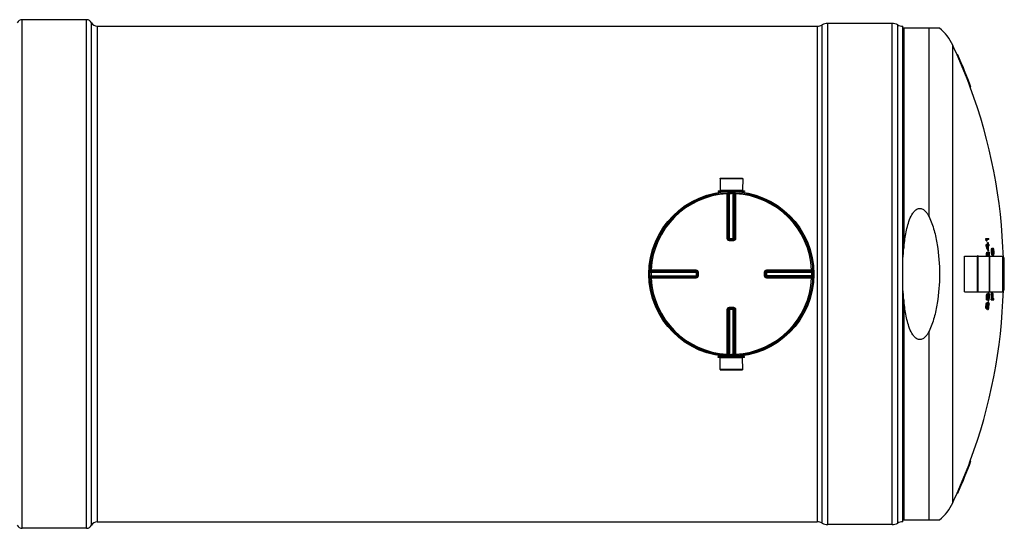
# Model space of a CAD drawing. Header units: millimetres. Extents: x 0 to 420, y 0 to 297.
# Tile 16 of 37: x 194 to 253, y 149 to 180. Entities that reach past the tile are written whole.
import ezdxf

# ---------------------------------------------------------------- set-up
doc = ezdxf.new("R2010")
doc.units = ezdxf.units.MM
doc.header["$LTSCALE"] = 23.1
doc.layers.get('0').update_dxf_attribs({"linetype": 'CONTINUOUS'})
for name, color, linetype in [('01_GLOBAL', 7, 'CONTINUOUS'), ('AXES_REF', 7, 'CONTINUOUS'), ('SURFACES', 7, 'CONTINUOUS')]:
    doc.layers.add(name, color=color, linetype=linetype)

msp = doc.modelspace()

# ---------------------------------------------------------------- linework, layer by layer
at = {"color": 7, "linetype": 'Continuous'}
for p, q in [((198.269, 179.328), (241.949, 179.328)), ((246.499, 179.491), (242.599, 179.491)), ((247.149, 149.246), (247.149, 179.328)), ((249.375, 179.205), (247.149, 179.205)), ((250.491, 177.58), (250.449, 177.58)), ((251.283, 175.63), (251.241, 175.63)), ((236.063, 170.092), (237.434, 170.092)), ((236.063, 170.092), (236.066, 169.377)), ((237.434, 170.092), (237.431, 169.377)), ((235.949, 169.344), (237.548, 169.344)), ((235.949, 169.344), (235.949, 169.292)), ((235.949, 169.292), (237.548, 169.292)), ((236.066, 169.377), (237.431, 169.377)), ((236.066, 169.377), (236.099, 169.344)), ((236.066, 169.286), (236.066, 169.246)), ((237.431, 169.377), (237.399, 169.344)), ((237.431, 169.286), (237.431, 169.246)), ((237.548, 169.344), (237.548, 169.292)), ((236.627, 166.37), (236.621, 166.37)), ((236.627, 166.37), (236.87, 166.37)), ((236.876, 166.37), (236.87, 166.37)), ((252.18, 166.445), (252.364, 166.445)), ((252.185, 166.372), (252.225, 166.372)), ((252.212, 166.298), (252.277, 166.298)), ((252.369, 166.372), (252.251, 166.372)), ((252.28, 166.201), (252.338, 166.201)), ((252.203, 166.079), (252.327, 166.079)), ((252.207, 166.006), (252.247, 166.006)), ((252.233, 165.506), (252.238, 165.555)), ((252.233, 165.506), (252.274, 165.506)), ((252.238, 165.555), (252.278, 165.555)), ((252.248, 165.604), (252.289, 165.604)), ((252.26, 165.616), (252.307, 165.616)), ((252.331, 166.006), (252.272, 166.006)), ((252.274, 165.506), (252.278, 165.555)), ((252.295, 165.518), (252.29, 165.482)), ((252.295, 165.518), (252.323, 165.518)), ((252.31, 165.543), (252.304, 165.543)), ((252.305, 165.713), (252.364, 165.713)), ((252.345, 166.079), (252.387, 166.079)), ((252.391, 166.006), (252.349, 166.006)), ((252.355, 165.616), (252.409, 165.616)), ((252.528, 165.707), (252.568, 165.707)), ((252.529, 165.634), (252.569, 165.634)), ((252.533, 165.768), (252.573, 165.768)), ((252.534, 165.561), (252.574, 165.561)), ((252.54, 165.805), (252.579, 165.805)), ((252.545, 165.5), (252.585, 165.5)), ((252.549, 165.829), (252.589, 165.829)), ((252.556, 165.841), (252.596, 165.841)), ((252.568, 165.854), (252.631, 165.854)), ((252.585, 165.732), (252.582, 165.695)), ((252.587, 165.573), (252.594, 165.537)), ((252.607, 165.78), (252.603, 165.784)), ((252.607, 165.78), (252.647, 165.78)), ((252.631, 165.793), (252.613, 165.793)), ((252.624, 165.732), (252.664, 165.732)), ((252.63, 165.695), (252.624, 165.732)), ((252.63, 165.695), (252.67, 165.695)), ((252.635, 165.634), (252.63, 165.695)), ((252.632, 165.537), (252.635, 165.573)), ((252.632, 165.537), (252.672, 165.537)), ((252.635, 165.634), (252.675, 165.634)), ((252.635, 165.573), (252.635, 165.634)), ((252.635, 165.573), (252.675, 165.573)), ((252.67, 165.695), (252.664, 165.732)), ((252.675, 165.634), (252.67, 165.695)), ((252.672, 165.537), (252.675, 165.573)), ((252.675, 165.573), (252.675, 165.634)), ((250.893, 163.208), (250.893, 165.366)), ((251.718, 165.399), (251.692, 165.399)), ((251.692, 163.176), (251.692, 165.399)), ((251.718, 163.176), (251.718, 165.399)), ((252.233, 165.433), (252.273, 165.433)), ((252.235, 165.384), (252.275, 165.384)), ((252.235, 165.373), (252.235, 165.384)), ((252.235, 165.373), (252.235, 165.384)), ((252.276, 165.373), (252.275, 165.384)), ((252.276, 165.373), (252.275, 165.384)), ((252.292, 165.482), (252.291, 165.488)), ((252.433, 165.399), (252.407, 165.399)), ((252.407, 163.176), (252.407, 165.399)), ((252.433, 163.176), (252.433, 165.399)), ((252.554, 165.464), (252.594, 165.464)), ((252.565, 165.439), (252.605, 165.439)), ((252.573, 165.427), (252.613, 165.427)), ((252.587, 165.415), (252.649, 165.415)), ((252.615, 165.485), (252.619, 165.488)), ((252.619, 165.488), (252.659, 165.488)), ((252.627, 165.476), (252.644, 165.476)), ((253.233, 163.208), (253.233, 165.366)), ((253.294, 165.262), (253.255, 165.262)), ((234.666, 164.415), (234.666, 164.415)), ((234.666, 164.415), (234.666, 164.409)), ((234.666, 164.409), (234.666, 164.166)), ((238.831, 164.409), (238.831, 164.415)), ((238.831, 164.166), (238.831, 164.409)), ((253.255, 164.352), (253.309, 164.352)), ((234.666, 164.166), (234.666, 164.16)), ((234.666, 164.16), (234.666, 164.16)), ((238.831, 164.16), (238.831, 164.166)), ((253.309, 164.222), (253.255, 164.222)), ((251.718, 163.176), (251.692, 163.176)), ((252.311, 163.089), (252.315, 163.105)), ((252.315, 163.105), (252.356, 163.105)), ((252.328, 163.13), (252.384, 163.13)), ((252.433, 163.176), (252.407, 163.176)), ((252.537, 163.16), (252.593, 163.16)), ((252.591, 163.111), (252.64, 163.111)), ((253.294, 163.312), (253.255, 163.312)), ((252.222, 162.874), (252.262, 162.874)), ((252.223, 162.825), (252.222, 162.874)), ((252.223, 162.825), (252.263, 162.825)), ((252.227, 162.776), (252.223, 162.825)), ((252.225, 162.935), (252.265, 162.935)), ((252.227, 162.776), (252.267, 162.776)), ((252.23, 162.996), (252.271, 162.996)), ((252.23, 162.532), (252.27, 162.532)), ((252.237, 162.727), (252.277, 162.727)), ((252.24, 162.545), (252.28, 162.545)), ((252.242, 163.044), (252.282, 163.044)), ((252.249, 162.715), (252.302, 162.715)), ((252.256, 163.081), (252.296, 163.081)), ((252.263, 162.825), (252.262, 162.874)), ((252.267, 162.776), (252.263, 162.825)), ((252.266, 163.093), (252.306, 163.093)), ((252.278, 162.508), (252.316, 162.508)), ((252.279, 162.521), (252.285, 162.541)), ((252.281, 162.874), (252.283, 162.837)), ((252.282, 162.854), (252.285, 162.874)), ((252.283, 162.837), (252.32, 162.837)), ((252.283, 162.837), (252.287, 162.801)), ((252.289, 162.983), (252.284, 162.947)), ((252.285, 162.874), (252.325, 162.874)), ((252.285, 162.541), (252.29, 162.557)), ((252.287, 162.801), (252.312, 162.801)), ((252.288, 162.947), (252.292, 162.993)), ((252.288, 162.947), (252.328, 162.947)), ((252.296, 163.008), (252.289, 162.983)), ((252.29, 162.557), (252.33, 162.557)), ((252.303, 163.02), (252.296, 163.008)), ((252.296, 163.008), (252.333, 163.008)), ((252.296, 162.788), (252.302, 162.788)), ((252.304, 163.057), (252.342, 163.057)), ((252.304, 162.581), (252.359, 162.581)), ((252.305, 163.069), (252.311, 163.089)), ((252.307, 162.459), (252.316, 162.508)), ((252.312, 162.801), (252.32, 162.837)), ((252.318, 162.679), (252.358, 162.679)), ((252.32, 162.837), (252.325, 162.874)), ((252.322, 162.752), (252.362, 162.752)), ((252.338, 162.825), (252.329, 162.776)), ((252.331, 162.764), (252.342, 162.801)), ((252.331, 162.764), (252.371, 162.764)), ((252.333, 163.008), (252.342, 163.057)), ((252.343, 162.874), (252.338, 162.825)), ((252.342, 162.801), (252.347, 162.849)), ((252.342, 162.801), (252.382, 162.801)), ((252.352, 162.508), (252.343, 162.508)), ((252.351, 162.996), (252.346, 162.947)), ((252.347, 162.849), (252.387, 162.849)), ((252.351, 162.947), (252.35, 162.987)), ((252.359, 163.032), (252.351, 162.996)), ((252.351, 162.996), (252.39, 162.996)), ((252.351, 162.947), (252.391, 162.947)), ((252.359, 163.032), (252.386, 163.032)), ((252.378, 163.057), (252.369, 163.057)), ((252.379, 162.508), (252.382, 162.459)), ((252.382, 162.801), (252.387, 162.849)), ((252.39, 162.996), (252.386, 163.032)), ((252.391, 162.947), (252.39, 162.996)), ((252.405, 163.057), (252.409, 163.008)), ((252.519, 162.721), (252.677, 162.721)), ((252.578, 162.795), (252.611, 162.795)), ((252.627, 162.795), (252.681, 162.795)), ((236.621, 162.205), (236.627, 162.205)), ((236.87, 162.205), (236.627, 162.205)), ((236.87, 162.205), (236.876, 162.205)), ((252.193, 162.325), (252.233, 162.325)), ((252.193, 162.277), (252.193, 162.325)), ((252.193, 162.277), (252.233, 162.277)), ((252.196, 162.228), (252.193, 162.277)), ((252.196, 162.386), (252.237, 162.386)), ((252.196, 162.228), (252.236, 162.228)), ((252.203, 162.447), (252.244, 162.447)), ((252.205, 162.179), (252.246, 162.179)), ((252.216, 162.496), (252.256, 162.496)), ((252.217, 162.167), (252.27, 162.167)), ((252.233, 162.277), (252.233, 162.325)), ((252.236, 162.228), (252.233, 162.277)), ((252.252, 162.306), (252.255, 162.325)), ((252.252, 162.325), (252.253, 162.289)), ((252.253, 162.289), (252.29, 162.289)), ((252.253, 162.289), (252.257, 162.252)), ((252.255, 162.325), (252.296, 162.325)), ((252.262, 162.435), (252.256, 162.398)), ((252.257, 162.252), (252.282, 162.252)), ((252.26, 162.398), (252.265, 162.445)), ((252.26, 162.398), (252.3, 162.398)), ((252.269, 162.459), (252.262, 162.435)), ((252.265, 162.24), (252.272, 162.24)), ((252.276, 162.472), (252.269, 162.459)), ((252.269, 162.459), (252.307, 162.459)), ((252.282, 162.252), (252.29, 162.289)), ((252.285, 162.13), (252.325, 162.13)), ((252.29, 162.289), (252.296, 162.325)), ((252.291, 162.203), (252.33, 162.203)), ((252.308, 162.277), (252.299, 162.228)), ((252.3, 162.216), (252.311, 162.252)), ((252.3, 162.216), (252.34, 162.216)), ((252.314, 162.325), (252.308, 162.277)), ((252.311, 162.252), (252.317, 162.301)), ((252.311, 162.252), (252.351, 162.252)), ((252.317, 162.301), (252.357, 162.301)), ((252.324, 162.447), (252.318, 162.398)), ((252.323, 162.398), (252.323, 162.438)), ((252.323, 162.398), (252.363, 162.398)), ((252.332, 162.484), (252.324, 162.447)), ((252.324, 162.447), (252.363, 162.447)), ((252.332, 162.484), (252.359, 162.484)), ((252.351, 162.252), (252.357, 162.301)), ((252.363, 162.447), (252.359, 162.484)), ((252.363, 162.398), (252.363, 162.447)), ((237.548, 159.282), (235.949, 159.282)), ((235.949, 159.23), (235.949, 159.282)), ((237.548, 159.23), (235.949, 159.23)), ((236.063, 158.483), (236.066, 159.198)), ((236.066, 159.289), (236.066, 159.329)), ((236.066, 159.198), (236.099, 159.23)), ((237.431, 159.198), (236.066, 159.198)), ((237.431, 159.198), (237.399, 159.23)), ((237.431, 159.289), (237.431, 159.329)), ((237.434, 158.483), (237.431, 159.198)), ((237.548, 159.23), (237.548, 159.282)), ((237.434, 158.483), (236.063, 158.483)), ((251.283, 152.945), (251.241, 152.945)), ((250.491, 150.995), (250.449, 150.995)), ((247.149, 149.37), (249.375, 149.37)), ((198.269, 149.246), (241.949, 149.246)), ((246.499, 149.084), (242.599, 149.084))]:
    msp.add_line(p, q, dxfattribs=at)
at = {"color": 9, "linetype": 'Continuous'}
for p, q in [((241.949, 179.328), (241.949, 149.246)), ((242.255, 149.17), (242.255, 179.405)), ((242.599, 149.084), (242.599, 179.491)), ((246.499, 149.084), (246.499, 179.491)), ((246.843, 149.17), (246.843, 179.405)), ((247.215, 179.205), (247.215, 165.854)), ((248.742, 167.765), (248.742, 179.205)), ((236.066, 169.286), (236.498, 169.286)), ((236.493, 169.221), (236.496, 169.158)), ((236.496, 166.435), (236.496, 169.158)), ((236.561, 166.435), (236.561, 169.156)), ((236.579, 169.157), (236.579, 166.433)), ((236.642, 169.226), (236.644, 169.163)), ((236.644, 166.37), (236.644, 169.163)), ((236.855, 169.226), (236.854, 169.163)), ((236.854, 166.37), (236.854, 169.163)), ((236.918, 166.433), (236.918, 169.157)), ((236.937, 169.156), (236.937, 166.435)), ((236.999, 169.286), (237.431, 169.286)), ((237.004, 169.221), (237.001, 169.158)), ((237.001, 169.158), (237.001, 166.435)), ((236.561, 166.435), (236.579, 166.433)), ((236.627, 166.305), (236.627, 166.37)), ((236.749, 166.305), (236.627, 166.305)), ((236.644, 166.432), (236.854, 166.432)), ((236.87, 166.305), (236.749, 166.305)), ((236.87, 166.305), (236.87, 166.37)), ((236.918, 166.433), (236.937, 166.435)), ((250.899, 163.202), (250.899, 165.373)), ((253.226, 163.202), (253.226, 165.373)), ((231.81, 164.394), (231.873, 164.393)), ((231.815, 164.543), (231.879, 164.54)), ((231.873, 164.393), (234.666, 164.393)), ((231.879, 164.54), (234.601, 164.54)), ((231.879, 164.457), (234.603, 164.457)), ((231.88, 164.475), (234.601, 164.475)), ((234.603, 164.457), (234.601, 164.475)), ((234.604, 164.393), (234.604, 164.407)), ((234.604, 164.393), (234.604, 164.182)), ((234.731, 164.409), (234.666, 164.409)), ((234.731, 164.409), (234.731, 164.166)), ((238.767, 164.409), (238.831, 164.409)), ((238.767, 164.166), (238.767, 164.409)), ((238.831, 164.393), (241.624, 164.393)), ((238.896, 164.475), (238.894, 164.457)), ((238.894, 164.457), (241.618, 164.457)), ((238.894, 164.393), (238.894, 164.407)), ((238.894, 164.182), (238.894, 164.393)), ((238.896, 164.475), (241.617, 164.475)), ((238.897, 164.54), (241.619, 164.54)), ((241.682, 164.543), (241.619, 164.54)), ((241.688, 164.394), (241.624, 164.393)), ((231.81, 164.181), (231.873, 164.182)), ((231.815, 164.032), (231.879, 164.035)), ((231.873, 164.182), (234.666, 164.182)), ((234.603, 164.118), (231.879, 164.118)), ((234.601, 164.035), (231.879, 164.035)), ((234.601, 164.1), (231.88, 164.1)), ((234.032, 164.035), (233.889, 164.035)), ((234.601, 164.1), (234.603, 164.118)), ((234.604, 164.182), (234.604, 164.168)), ((234.731, 164.166), (234.666, 164.166)), ((238.767, 164.166), (238.831, 164.166)), ((241.624, 164.182), (238.831, 164.182)), ((238.894, 164.182), (238.894, 164.168)), ((241.618, 164.118), (238.894, 164.118)), ((238.894, 164.118), (238.896, 164.1)), ((241.617, 164.1), (238.896, 164.1)), ((241.619, 164.035), (238.897, 164.035)), ((241.682, 164.032), (241.619, 164.035)), ((241.688, 164.181), (241.624, 164.182)), ((247.215, 162.721), (247.215, 149.37)), ((236.496, 159.417), (236.496, 162.14)), ((236.579, 162.142), (236.561, 162.14)), ((236.561, 159.419), (236.561, 162.14)), ((236.579, 162.142), (236.579, 159.418)), ((236.627, 162.27), (236.627, 162.205)), ((236.627, 162.27), (236.749, 162.27)), ((236.644, 162.205), (236.644, 159.412)), ((236.854, 162.143), (236.644, 162.143)), ((236.749, 162.27), (236.87, 162.27)), ((236.854, 159.412), (236.854, 162.205)), ((236.87, 162.27), (236.87, 162.205)), ((236.937, 162.14), (236.918, 162.142)), ((236.918, 159.418), (236.918, 162.142)), ((236.937, 162.14), (236.937, 159.419)), ((237.001, 162.14), (237.001, 159.417)), ((248.742, 149.37), (248.742, 160.81)), ((236.498, 159.289), (236.066, 159.289)), ((236.493, 159.354), (236.496, 159.417)), ((236.642, 159.349), (236.644, 159.412)), ((236.855, 159.349), (236.854, 159.412)), ((237.431, 159.289), (236.999, 159.289)), ((237.004, 159.354), (237.001, 159.417))]:
    msp.add_line(p, q, dxfattribs=at)
for points in [[(231.879, 164.54), (231.989, 164.54), (232.097, 164.54)], [(232.202, 164.54), (232.304, 164.54), (232.403, 164.54), (232.499, 164.54), (232.593, 164.54), (232.683, 164.54), (232.771, 164.54), (232.857, 164.54), (232.939, 164.54), (233.02, 164.54), (233.099, 164.54), (233.175, 164.54), (233.251, 164.54), (233.325, 164.54), (233.397, 164.54), (233.469, 164.54), (233.539, 164.54)], [(234.183, 164.54), (234.261, 164.54), (234.341, 164.54), (234.425, 164.54), (234.511, 164.54), (234.601, 164.54)], [(233.25, 164.035), (233.175, 164.035), (233.098, 164.035), (233.02, 164.035), (232.939, 164.035), (232.856, 164.035), (232.771, 164.035), (232.683, 164.035), (232.592, 164.035), (232.499, 164.035), (232.403, 164.035), (232.304, 164.035), (232.202, 164.035), (232.097, 164.035)], [(234.601, 164.035), (234.511, 164.035), (234.425, 164.035), (234.341, 164.035), (234.26, 164.035), (234.182, 164.035), (234.107, 164.035)]]:
    msp.add_lwpolyline(points, dxfattribs=at)
at = {"color": 7, "linetype": 'Continuous'}
msp.add_circle((236.749, 164.287), 4.94, dxfattribs=at)
for centre, radius, start, end in [((241.949, 179.978), 0.65, 270, 298.07249), ((242.599, 178.76), 0.731, 90, 118.07249), ((246.499, 178.76), 0.731, 61.92751, 90), ((247.149, 179.978), 0.65, 241.92751, 270), ((220.544, 164.287), 32.726, 20.27919, 23.96519), ((220.544, 164.287), 32.765, 20.254, 23.93488), ((236.06, 169.286), 0.0065, 0, 90), ((237.438, 169.286), 0.0065, 90, 180), ((220.544, 164.287), 31.709, 3.76843, 3.90086), ((238.134, 161.164), 14.985, 20.03715, 20.33504), ((220.544, 164.287), 31.749, 3.76365, 3.89591), ((238.158, 161.165), 15, 20.01371, 20.31127), ((238.193, 161.225), 14.97, 19.80982, 20.10758), ((220.544, 164.287), 31.793, 3.23037, 3.45038), ((220.544, 164.287), 31.833, 3.22629, 3.44602), ((220.544, 164.287), 31.851, 3.22445, 3.44406), ((220.544, 164.287), 31.893, 3.7467, 3.87837), ((220.544, 164.287), 31.709, 3.10659, 3.23892), ((237.747, 160.975), 15.31, 18.03008, 19.18509), ((221.436, 165.658), 30.797, 359.58085, 359.7169), ((236.359, 169.041), 16.256, 347.61588, 347.79173), ((220.544, 164.287), 31.749, 3.10265, 3.23481), ((237.771, 160.975), 15.326, 18.00877, 19.16247), ((248.902, 168.917), 4.709, 315.28837, 315.49666), ((237.685, 161.021), 15.416, 18.05441, 18.86623), ((221.438, 165.658), 30.836, 359.58138, 359.71726), ((236.38, 169.041), 16.275, 347.63111, 347.80675), ((248.941, 168.913), 4.707, 315.32472, 315.53297), ((220.544, 164.287), 31.793, 2.98204, 3.09838), ((242.044, 169.074), 10.85, 340.86979, 341.00597), ((248.733, 161.821), 5.213, 46.5224, 46.71742), ((244.77, 161.4), 8.603, 28.60229, 28.78735), ((241.713, 161.134), 11.51, 22.71746, 22.84907), ((234.464, 160.788), 18.475, 14.36915, 14.83524), ((234.26, 160.837), 18.682, 14.05062, 14.70402), ((220.544, 164.287), 31.833, 2.72108, 3.09447), ((220.544, 164.287), 31.851, 2.56591, 3.09271), ((220.544, 164.287), 31.838, 2.11108, 2.39135), ((220.544, 164.287), 31.893, 3.08868, 3.22025), ((220.544, 164.287), 31.878, 1.9512, 2.38834), ((220.544, 164.287), 31.893, 1.99723, 2.38724), ((229.231, 167.699), 23.382, 355.11293, 355.26278), ((221.445, 165.449), 31.085, 0.34134, 0.47613), ((221.44, 163.201), 31.184, 4.3397, 4.47445), ((236.655, 168.451), 16.103, 350.40899, 350.5409), ((229.102, 161.585), 23.767, 9.48142, 9.63039), ((245.661, 168.423), 7.36, 339.16097, 339.36386), ((236.392, 161.412), 16.662, 14.07284, 14.20249), ((248.542, 168.189), 4.65, 329.5031, 329.67723), ((250.277, 168.136), 3.234, 314.79433, 315.09996), ((229.242, 167.699), 23.411, 355.11899, 355.26865), ((221.446, 165.449), 31.123, 0.34091, 0.47553), ((221.441, 163.201), 31.223, 4.33431, 4.4689), ((236.676, 168.451), 16.122, 350.42072, 350.55247), ((229.113, 161.585), 23.796, 9.46983, 9.61862), ((245.694, 168.423), 7.366, 339.18469, 339.38738), ((221.827, 165.661), 30.755, 359.94998, 0.06351), ((221.819, 163.021), 30.874, 4.74181, 4.8553), ((242.529, 168.496), 10.429, 344.62785, 344.90542), ((236.412, 161.412), 16.681, 14.05602, 14.18552), ((248.579, 168.188), 4.652, 329.53429, 329.7083), ((242.202, 161.807), 11.04, 19.47406, 19.74263), ((250.317, 168.134), 3.232, 314.82999, 315.13559), ((250.63, 168.18), 3.104, 309.3725, 309.72584), ((242.244, 162.138), 10.985, 19.09627, 19.36557), ((242.578, 168.173), 10.394, 345.03096, 345.30896), ((250.2, 163.242), 3.567, 46.76657, 47.05311), ((250.546, 163.124), 3.386, 51.66577, 51.9995), ((248.405, 163.054), 5.073, 33.16162, 33.32619), ((242.272, 162.139), 10.995, 19.07432, 19.34335), ((245.474, 162.588), 7.876, 24.11082, 24.30525), ((242.607, 168.172), 10.404, 345.04867, 345.32636), ((236.471, 161.799), 16.68, 13.76628, 13.89563), ((229.147, 161.877), 23.844, 9.2453, 9.39369), ((236.742, 168.068), 16.147, 350.71644, 350.84788), ((221.444, 163.298), 31.33, 4.27602, 4.41014), ((229.277, 167.409), 23.483, 355.33661, 355.48577), ((221.449, 165.352), 31.239, 0.38302, 0.51714), ((250.899, 165.366), 0.0065, 90, 180), ((220.544, 164.287), 31.709, 1.98235, 2.07049), ((220.544, 164.287), 31.749, 1.97984, 2.06787), ((221.815, 165.907), 30.478, 359.08539, 359.19996), ((220.544, 164.287), 31.765, 1.95832, 2.04484), ((234.452, 160.789), 18.448, 14.38651, 14.73769), ((245.344, 162.114), 7.951, 24.72689, 24.92043), ((248.285, 162.559), 5.159, 33.76911, 33.93209), ((250.11, 162.741), 3.645, 47.20201, 47.48477), ((245.377, 162.115), 7.956, 24.69982, 24.89319), ((248.322, 162.561), 5.16, 33.73621, 33.89909), ((250.485, 162.72), 3.49, 52.15026, 52.47755), ((250.15, 162.744), 3.642, 47.16653, 47.44929), ((250.714, 167.783), 3.008, 309.91125, 310.2717), ((250.4, 167.641), 3.164, 315.29286, 315.60256), ((248.688, 167.705), 4.58, 330.17383, 330.34943), ((245.808, 167.961), 7.309, 339.819, 340.02245), ((253.226, 165.366), 0.0065, 0, 90), ((220.544, 164.287), 32.726, 0.1138, 1.70728), ((220.544, 164.287), 32.765, 0.11367, 1.70525), ((236.749, 164.287), 5.005, 178.74467, 181.25533), ((236.749, 164.287), 5.005, 358.74467, 1.25533), ((220.544, 164.287), 32.711, 359.88615, 0.11385), ((220.544, 164.287), 32.75, 359.88628, 0.11372), ((220.544, 164.287), 32.726, 358.29272, 359.8862), ((220.544, 164.287), 32.765, 358.29475, 359.88633), ((250.899, 163.208), 0.0065, 180, 270), ((244.839, 167.111), 8.482, 331.81454, 332.00119), ((236.148, 167.743), 16.858, 343.85765, 344.03007), ((244.873, 167.11), 8.486, 331.84467, 332.03116), ((245.256, 159.893), 7.828, 24.22419, 24.41997), ((236.48, 159.82), 16.25, 11.48687, 11.66233), ((220.544, 164.287), 32.013, 357.19593, 357.98189), ((220.544, 164.287), 32.053, 357.19942, 357.98441), ((220.544, 164.287), 32.068, 357.33159, 357.98539), ((220.544, 164.287), 32.102, 357.33438, 357.90043), ((220.544, 164.287), 32.117, 357.33564, 357.90142), ((253.226, 163.208), 0.0065, 270, 360), ((240.028, 167.4), 13.137, 338.08194, 338.25373), ((220.544, 164.287), 31.709, 357.44463, 357.55484), ((221.803, 165.821), 30.559, 354.58015, 354.69491), ((236.379, 159.417), 16.2, 11.79084, 11.96702), ((231.869, 167.803), 20.921, 346.71613, 346.85327), ((247.418, 166.518), 6.248, 320.36654, 320.51151), ((248.914, 159.462), 4.66, 44.28874, 44.49846), ((240.134, 167.703), 12.973, 338.95687, 339.12979), ((247.512, 166.925), 6.106, 320.98249, 321.12952), ((240.056, 167.399), 13.148, 338.10716, 338.27876), ((220.544, 164.287), 31.749, 357.44787, 357.55795), ((221.804, 165.821), 30.597, 354.58699, 354.7016), ((236.4, 159.417), 16.219, 11.77629, 11.95227), ((247.457, 166.514), 6.247, 320.40229, 320.5472), ((231.884, 167.803), 20.945, 346.7324, 346.86937), ((220.544, 164.287), 31.784, 356.7247, 356.85673), ((248.953, 159.465), 4.657, 44.2524, 44.46209), ((220.544, 164.287), 31.768, 357.44939, 357.5814), ((240.161, 167.702), 12.985, 338.98123, 339.15397), ((220.544, 164.287), 31.772, 357.44966, 357.58165), ((247.867, 159.603), 5.456, 35.72547, 35.88327), ((244.735, 166.739), 8.635, 331.03238, 331.21708), ((247.55, 166.922), 6.106, 321.01803, 321.165), ((247.548, 166.645), 6.122, 320.95416, 321.10088), ((248.714, 166.542), 5.246, 313.15781, 313.35206), ((220.544, 164.287), 31.784, 357.71452, 357.84644), ((236.083, 167.624), 16.954, 343.21473, 343.38673), ((236.06, 167.497), 17.004, 342.93695, 343.10871), ((220.544, 164.287), 31.814, 357.10149, 357.22816), ((247.657, 166.427), 5.938, 321.78821, 321.91952), ((220.544, 164.287), 31.812, 357.45288, 357.58471), ((221.807, 165.773), 30.651, 354.7103, 354.82468), ((244.769, 166.737), 8.64, 331.0631, 331.24764), ((241.681, 167.057), 11.592, 336.76434, 336.8954), ((220.544, 164.287), 31.83, 357.45435, 357.5861), ((220.544, 164.287), 31.835, 357.41083, 357.58647), ((242.222, 159.339), 10.614, 17.23332, 17.37114), ((220.544, 164.287), 31.854, 357.10514, 357.23683), ((248.861, 166.299), 5.034, 314.00447, 314.2038), ((241.787, 167.385), 11.433, 337.62099, 337.75303), ((245.306, 159.498), 7.698, 23.41495, 23.61281), ((247.693, 166.425), 5.94, 321.80518, 321.95461), ((236.519, 159.556), 16.133, 10.54497, 10.72113), ((236.146, 167.514), 16.906, 343.68181, 343.81089), ((243.015, 166.973), 10.289, 335.40775, 335.63147), ((242.172, 159.691), 10.747, 18.11578, 18.25257), ((220.544, 164.287), 31.875, 357.41409, 357.58951), ((229.009, 167.273), 23.816, 348.99789, 349.1472), ((221.809, 165.703), 30.728, 354.5574, 354.67153), ((220.544, 164.287), 31.893, 357.41552, 357.59085), ((221.82, 162.762), 30.589, 0.34671, 0.46085), ((220.544, 164.287), 32.171, 357.20974, 357.34012), ((220.544, 164.287), 31.709, 356.45223, 356.56255), ((221.797, 165.8), 30.59, 353.59316, 353.708), ((236.416, 159.153), 16.077, 10.84813, 11.02508), ((231.801, 167.622), 21.048, 345.7688, 345.90566), ((248.933, 159.017), 4.55, 43.80538, 44.01841), ((220.544, 164.287), 31.749, 356.45674, 356.56691), ((236.437, 159.153), 16.096, 10.83467, 11.0114), ((221.799, 165.8), 30.629, 353.60124, 353.71594), ((231.816, 167.621), 21.072, 345.78616, 345.92286), ((248.973, 159.021), 4.548, 43.76899, 43.98198), ((220.544, 164.287), 31.768, 356.45885, 356.59098), ((220.544, 164.287), 31.772, 356.45922, 356.59133), ((247.9, 159.172), 5.336, 35.09396, 35.25406), ((248.627, 166.119), 5.375, 312.67008, 312.8614), ((247.45, 166.238), 6.264, 320.33515, 320.47982), ((235.989, 167.38), 17.104, 342.29599, 342.46733), ((220.544, 164.287), 31.814, 356.11203, 356.23883), ((247.56, 166.015), 6.075, 321.15527, 321.28476), ((220.544, 164.287), 31.812, 356.4637, 356.59564), ((221.802, 165.751), 30.682, 353.72623, 353.8407), ((220.544, 164.287), 31.83, 356.46573, 356.5976), ((220.544, 164.287), 31.835, 356.42233, 356.59813), ((220.544, 164.287), 31.854, 356.11694, 356.24876), ((248.775, 165.871), 5.158, 313.50265, 313.69897), ((247.597, 166.013), 6.076, 321.17274, 321.3201), ((242.903, 166.628), 10.447, 334.57421, 334.79603), ((236.055, 167.269), 17.052, 342.76093, 342.88952), ((228.959, 167.136), 23.916, 348.03863, 348.18782), ((220.544, 164.287), 31.875, 356.42683, 356.60241), ((221.804, 165.682), 30.758, 353.57539, 353.68961), ((220.544, 164.287), 31.893, 356.42881, 356.6043), ((221.819, 162.74), 30.564, 359.36004, 359.47428), ((236.06, 159.289), 0.0065, 270, 360), ((237.438, 159.289), 0.0065, 180, 270), ((220.544, 164.287), 32.726, 336.03481, 339.72081), ((220.544, 164.287), 32.765, 336.06512, 339.746), ((241.949, 148.596), 0.65, 61.92751, 90), ((242.599, 149.815), 0.731, 241.92751, 270), ((246.499, 149.815), 0.731, 270, 298.07249), ((247.149, 148.596), 0.65, 90, 118.07249)]:
    msp.add_arc(centre, radius, start, end, dxfattribs=at)
at = {"color": 9, "linetype": 'Continuous'}
for centre, radius, start, end in [((236.749, 164.287), 4.877, 92.96745, 177.03255), ((236.813, 164.289), 4.874, 92.75322, 92.96811), ((236.749, 164.291), 4.873, 88.76403, 89.99998), ((236.684, 164.289), 4.874, 87.03189, 87.24678), ((236.749, 164.287), 4.877, 2.96745, 87.03255), ((236.626, 166.486), 0.116, 260.88237, 264.14531), ((236.627, 166.503), 0.133, 264.12966, 267.37591), ((236.62, 168.629), 2.197, 270.20147, 270.43504), ((236.877, 168.629), 2.197, 269.565, 269.79411), ((236.853, 166.435), 0.0668, 285.34076, 292.57898), ((236.853, 166.435), 0.0667, 292.5652, 299.81393), ((236.746, 164.287), 4.874, 178.76416, 181.23584), ((236.748, 164.223), 4.875, 177.03191, 177.24676), ((238.964, 164.409), 0.133, 174.12966, 177.37591), ((238.947, 164.411), 0.116, 170.88237, 174.14531), ((238.896, 164.392), 0.0668, 157.42102, 164.65924), ((238.896, 164.392), 0.0667, 150.18606, 157.4348), ((236.749, 164.223), 4.875, 2.75324, 2.96809), ((236.751, 164.287), 4.874, 358.76416, 1.23584), ((236.748, 164.352), 4.875, 182.75324, 182.96809), ((236.749, 164.287), 4.877, 182.96745, 267.03255), ((234.601, 164.183), 0.0667, 330.18606, 337.4348), ((234.601, 164.183), 0.0668, 337.42102, 344.65924), ((234.597, 164.167), 0.0692, 345.04344, 349.82869), ((234.599, 164.166), 0.0676, 349.8255, 354.46856), ((234.602, 164.183), 0.0655, 344.66589, 348.01548), ((236.749, 164.287), 4.877, 272.96745, 357.03255), ((236.749, 164.352), 4.875, 357.03191, 357.24676), ((236.644, 162.14), 0.0667, 112.5652, 119.81393), ((236.645, 162.14), 0.0668, 105.34076, 112.57898), ((236.62, 159.946), 2.197, 89.565, 89.79411), ((236.877, 159.946), 2.197, 90.20147, 90.43504), ((236.87, 162.072), 0.133, 84.12966, 87.37591), ((236.872, 162.089), 0.116, 80.88237, 84.14531), ((236.813, 164.286), 4.874, 267.03189, 267.24678), ((236.749, 164.284), 4.873, 268.76403, 269.99998), ((236.684, 164.286), 4.874, 272.75322, 272.96811)]:
    msp.add_arc(centre, radius, start, end, dxfattribs=at)
for points in [[(236.493, 169.221), (236.524, 169.222), (236.561, 169.187), (236.561, 169.156)], [(236.511, 169.222), (236.543, 169.223), (236.579, 169.188), (236.579, 169.157)], [(236.644, 169.163), (236.679, 169.164), (236.714, 169.165), (236.749, 169.164)], [(236.986, 169.222), (236.955, 169.223), (236.918, 169.188), (236.918, 169.157)], [(237.004, 169.221), (236.973, 169.222), (236.936, 169.187), (236.937, 169.156)], [(236.579, 166.433), (236.579, 166.406), (236.604, 166.375), (236.631, 166.37)], [(236.937, 166.435), (236.937, 166.405), (236.905, 166.373), (236.876, 166.37)], [(236.886, 166.377), (236.905, 166.388), (236.918, 166.412), (236.918, 166.433)], [(231.814, 164.525), (231.813, 164.494), (231.848, 164.457), (231.879, 164.457)], [(231.815, 164.543), (231.814, 164.512), (231.849, 164.475), (231.88, 164.475)], [(234.601, 164.475), (234.631, 164.475), (234.663, 164.444), (234.666, 164.415)], [(234.603, 164.457), (234.63, 164.457), (234.661, 164.432), (234.667, 164.406)], [(238.838, 164.425), (238.849, 164.444), (238.873, 164.457), (238.894, 164.457)], [(241.682, 164.543), (241.684, 164.512), (241.649, 164.475), (241.617, 164.475)], [(241.683, 164.525), (241.684, 164.494), (241.649, 164.457), (241.618, 164.457)], [(231.814, 164.05), (231.813, 164.081), (231.848, 164.118), (231.879, 164.118)], [(231.815, 164.032), (231.814, 164.063), (231.849, 164.099), (231.88, 164.1)], [(234.664, 164.149), (234.657, 164.123), (234.628, 164.1), (234.601, 164.1)], [(234.659, 164.15), (234.648, 164.131), (234.625, 164.118), (234.603, 164.118)], [(238.894, 164.118), (238.867, 164.118), (238.836, 164.143), (238.831, 164.169)], [(238.896, 164.1), (238.866, 164.1), (238.834, 164.131), (238.831, 164.16)], [(241.682, 164.032), (241.684, 164.063), (241.649, 164.1), (241.617, 164.1)], [(241.683, 164.05), (241.684, 164.081), (241.649, 164.118), (241.618, 164.118)], [(236.561, 162.14), (236.561, 162.17), (236.592, 162.202), (236.621, 162.205)], [(236.611, 162.198), (236.593, 162.187), (236.579, 162.163), (236.579, 162.142)], [(236.918, 162.142), (236.918, 162.169), (236.893, 162.2), (236.867, 162.205)], [(236.493, 159.354), (236.524, 159.352), (236.561, 159.388), (236.561, 159.419)], [(236.511, 159.353), (236.543, 159.352), (236.579, 159.387), (236.579, 159.418)], [(236.854, 159.412), (236.819, 159.411), (236.784, 159.41), (236.749, 159.411)], [(236.986, 159.353), (236.955, 159.352), (236.918, 159.387), (236.918, 159.418)], [(237.004, 159.354), (236.973, 159.352), (236.936, 159.388), (236.937, 159.419)]]:
    msp.add_open_spline(points, degree=3, dxfattribs=at)
for points, knots in [([(236.561, 169.156), (236.558, 169.157), (236.537, 169.157), (236.515, 169.158), (236.496, 169.158)], [0, 0, 0, 0, 0.109199, 1, 1, 1, 1]), ([(236.579, 169.157), (236.583, 169.158), (236.598, 169.161), (236.613, 169.161), (236.624, 169.161)], [0, 0, 0, 0, 0.258917, 1, 1, 1, 1]), ([(236.854, 169.163), (236.867, 169.162), (236.874, 169.162), (236.907, 169.159), (236.898, 169.159), (236.896, 169.159)], [0, 0, 0, 0, 0.700251, 0.885328, 1, 1, 1, 1]), ([(237.001, 169.158), (236.993, 169.158), (236.972, 169.157), (236.95, 169.159), (236.937, 169.156)], [0, 0, 0, 0, 0.353705, 1, 1, 1, 1]), ([(236.496, 166.435), (236.504, 166.435), (236.525, 166.435), (236.547, 166.436), (236.561, 166.435)], [0, 0, 0, 0, 0.353802, 1, 1, 1, 1]), ([(236.627, 166.305), (236.594, 166.305), (236.524, 166.333), (236.496, 166.402), (236.496, 166.435)], [0, 0, 0, 0, 0.501179, 1, 1, 1, 1]), ([(236.607, 166.371), (236.598, 166.373), (236.571, 166.378), (236.58, 166.405), (236.587, 166.413)], [0, 0, 0, 0, 0.491684, 1, 1, 1, 1]), ([(236.579, 166.433), (236.581, 166.433), (236.597, 166.433), (236.614, 166.432), (236.628, 166.433)], [0, 0, 0, 0, 0.107688, 1, 1, 1, 1]), ([(236.918, 166.433), (236.917, 166.433), (236.9, 166.433), (236.884, 166.432), (236.869, 166.433)], [0, 0, 0, 0, 0.107674, 1, 1, 1, 1]), ([(237.001, 166.435), (237.001, 166.402), (236.973, 166.333), (236.903, 166.305), (236.87, 166.305)], [0, 0, 0, 0, 0.499867, 1, 1, 1, 1]), ([(237.001, 166.435), (236.993, 166.435), (236.972, 166.435), (236.95, 166.436), (236.937, 166.435)], [0, 0, 0, 0, 0.353802, 1, 1, 1, 1]), ([(231.873, 164.393), (231.874, 164.405), (231.874, 164.413), (231.877, 164.446), (231.877, 164.437), (231.877, 164.435)], [0, 0, 0, 0, 0.700251, 0.885328, 1, 1, 1, 1]), ([(231.879, 164.54), (231.879, 164.532), (231.879, 164.511), (231.877, 164.489), (231.88, 164.475)], [0, 0, 0, 0, 0.353705, 1, 1, 1, 1]), ([(234.601, 164.54), (234.601, 164.532), (234.601, 164.511), (234.6, 164.489), (234.601, 164.475)], [0, 0, 0, 0, 0.353799, 1, 1, 1, 1]), ([(234.601, 164.54), (234.634, 164.54), (234.703, 164.512), (234.731, 164.442), (234.731, 164.409)], [0, 0, 0, 0, 0.499925, 1, 1, 1, 1]), ([(234.604, 164.407), (234.604, 164.415), (234.604, 164.422), (234.603, 164.439), (234.603, 164.431), (234.603, 164.428)], [0, 0, 0, 0, 0.693585, 0.792877, 1, 1, 1, 1]), ([(238.767, 164.409), (238.767, 164.442), (238.794, 164.512), (238.863, 164.54), (238.897, 164.54)], [0, 0, 0, 0, 0.501179, 1, 1, 1, 1]), ([(238.832, 164.429), (238.834, 164.439), (238.839, 164.465), (238.866, 164.456), (238.874, 164.449)], [0, 0, 0, 0, 0.491684, 1, 1, 1, 1]), ([(238.894, 164.407), (238.894, 164.415), (238.893, 164.422), (238.894, 164.439), (238.894, 164.431), (238.894, 164.428)], [0, 0, 0, 0, 0.693616, 0.794058, 1, 1, 1, 1]), ([(238.897, 164.54), (238.897, 164.532), (238.896, 164.511), (238.897, 164.489), (238.896, 164.475)], [0, 0, 0, 0, 0.353802, 1, 1, 1, 1]), ([(241.617, 164.475), (241.618, 164.478), (241.618, 164.499), (241.619, 164.521), (241.619, 164.54)], [0, 0, 0, 0, 0.109199, 1, 1, 1, 1]), ([(241.618, 164.457), (241.619, 164.453), (241.622, 164.438), (241.622, 164.423), (241.622, 164.412)], [0, 0, 0, 0, 0.258917, 1, 1, 1, 1]), ([(231.879, 164.118), (231.878, 164.122), (231.875, 164.137), (231.875, 164.152), (231.876, 164.163)], [0, 0, 0, 0, 0.258917, 1, 1, 1, 1]), ([(231.88, 164.1), (231.88, 164.097), (231.879, 164.076), (231.879, 164.054), (231.879, 164.035)], [0, 0, 0, 0, 0.109199, 1, 1, 1, 1]), ([(234.601, 164.035), (234.601, 164.043), (234.601, 164.064), (234.6, 164.086), (234.601, 164.1)], [0, 0, 0, 0, 0.353802, 1, 1, 1, 1]), ([(234.731, 164.166), (234.731, 164.133), (234.703, 164.063), (234.634, 164.035), (234.601, 164.035)], [0, 0, 0, 0, 0.500075, 1, 1, 1, 1]), ([(234.604, 164.168), (234.604, 164.16), (234.604, 164.153), (234.603, 164.136), (234.603, 164.144), (234.603, 164.147)], [0, 0, 0, 0, 0.693616, 0.794058, 1, 1, 1, 1]), ([(238.897, 164.035), (238.863, 164.035), (238.794, 164.063), (238.767, 164.133), (238.767, 164.166)], [0, 0, 0, 0, 0.499867, 1, 1, 1, 1]), ([(238.894, 164.168), (238.894, 164.16), (238.893, 164.153), (238.894, 164.136), (238.894, 164.144), (238.894, 164.147)], [0, 0, 0, 0, 0.693585, 0.792877, 1, 1, 1, 1]), ([(238.897, 164.035), (238.897, 164.043), (238.896, 164.064), (238.897, 164.086), (238.896, 164.1)], [0, 0, 0, 0, 0.353802, 1, 1, 1, 1]), ([(241.619, 164.035), (241.619, 164.043), (241.618, 164.064), (241.62, 164.086), (241.617, 164.1)], [0, 0, 0, 0, 0.353705, 1, 1, 1, 1]), ([(241.624, 164.182), (241.624, 164.17), (241.623, 164.162), (241.621, 164.129), (241.62, 164.138), (241.62, 164.14)], [0, 0, 0, 0, 0.700251, 0.885328, 1, 1, 1, 1]), ([(236.496, 162.14), (236.496, 162.173), (236.524, 162.242), (236.594, 162.27), (236.627, 162.27)], [0, 0, 0, 0, 0.499867, 1, 1, 1, 1]), ([(236.496, 162.14), (236.504, 162.14), (236.525, 162.14), (236.547, 162.139), (236.561, 162.14)], [0, 0, 0, 0, 0.353802, 1, 1, 1, 1]), ([(236.579, 162.142), (236.581, 162.142), (236.597, 162.142), (236.614, 162.143), (236.628, 162.142)], [0, 0, 0, 0, 0.107674, 1, 1, 1, 1]), ([(236.918, 162.142), (236.917, 162.142), (236.9, 162.142), (236.884, 162.143), (236.869, 162.142)], [0, 0, 0, 0, 0.107688, 1, 1, 1, 1]), ([(236.87, 162.27), (236.903, 162.27), (236.973, 162.242), (237.001, 162.173), (237.001, 162.14)], [0, 0, 0, 0, 0.501179, 1, 1, 1, 1]), ([(236.89, 162.204), (236.9, 162.202), (236.926, 162.197), (236.917, 162.17), (236.911, 162.162)], [0, 0, 0, 0, 0.491684, 1, 1, 1, 1]), ([(237.001, 162.14), (236.993, 162.14), (236.972, 162.14), (236.95, 162.139), (236.937, 162.14)], [0, 0, 0, 0, 0.353802, 1, 1, 1, 1]), ([(236.496, 159.417), (236.504, 159.417), (236.525, 159.418), (236.547, 159.416), (236.561, 159.419)], [0, 0, 0, 0, 0.353705, 1, 1, 1, 1]), ([(236.644, 159.412), (236.631, 159.412), (236.623, 159.413), (236.59, 159.416), (236.599, 159.416), (236.601, 159.416)], [0, 0, 0, 0, 0.700251, 0.885328, 1, 1, 1, 1]), ([(236.918, 159.418), (236.915, 159.417), (236.9, 159.414), (236.885, 159.414), (236.873, 159.414)], [0, 0, 0, 0, 0.258917, 1, 1, 1, 1]), ([(236.937, 159.419), (236.939, 159.418), (236.961, 159.418), (236.982, 159.417), (237.001, 159.417)], [0, 0, 0, 0, 0.109199, 1, 1, 1, 1])]:
    msp.add_open_spline(points, degree=3, knots=knots, dxfattribs=at)
at = {"color": 7, "linetype": 'Continuous'}
for points, knots in [([(247.215, 165.854), (247.242, 166.148), (247.297, 166.588), (247.421, 167.165), (247.551, 167.588), (247.71, 167.924), (247.896, 168.153), (248.055, 168.258), (248.203, 168.277), (248.349, 168.247), (248.503, 168.136), (248.639, 167.961), (248.71, 167.831), (248.742, 167.765)], [0, 0, 0, 0, 0.250391, 0.375603, 0.500775, 0.625756, 0.688244, 0.750356, 0.781544, 0.812739, 0.87492, 0.937423, 1, 1, 1, 1]), ([(248.742, 167.765), (248.872, 167.498), (249.071, 166.935), (249.314, 165.773), (249.375, 164.88), (249.375, 164.287)], [0, 0, 0, 0, 0.249926, 0.500034, 1, 1, 1, 1]), ([(249.375, 164.287), (249.375, 163.694), (249.314, 162.802), (249.071, 161.64), (248.872, 161.077), (248.742, 160.81)], [0, 0, 0, 0, 0.499966, 0.750074, 1, 1, 1, 1]), ([(248.742, 160.81), (248.71, 160.744), (248.639, 160.614), (248.503, 160.439), (248.349, 160.328), (248.203, 160.298), (248.055, 160.317), (247.896, 160.421), (247.71, 160.651), (247.551, 160.987), (247.421, 161.41), (247.297, 161.987), (247.242, 162.427), (247.215, 162.721)], [0, 0, 0, 0, 0.062577, 0.12508, 0.187261, 0.218456, 0.249644, 0.311756, 0.374244, 0.499225, 0.624397, 0.749609, 1, 1, 1, 1])]:
    msp.add_open_spline(points, degree=3, knots=knots, dxfattribs=at)
for points in [[(247.149, 165.2), (247.172, 165.418), (247.195, 165.636), (247.215, 165.854)], [(247.215, 162.721), (247.195, 162.939), (247.172, 163.157), (247.149, 163.375)]]:
    msp.add_open_spline(points, degree=3, dxfattribs=at)
at = {"layer": '01_GLOBAL', "color": 7, "linetype": 'Continuous'}
msp.add_circle((236.749, 164.287), 5.005, dxfattribs=at)
at = {"layer": 'AXES_REF', "color": 7, "linetype": 'Continuous'}
for p, q in [((197.619, 179.718), (193.719, 179.718)), ((236.066, 170.105), (237.431, 170.105)), ((236.066, 170.092), (236.066, 170.105)), ((237.431, 170.092), (237.431, 170.105)), ((250.899, 165.373), (251.692, 165.373)), ((251.718, 165.373), (252.407, 165.373)), ((252.433, 165.373), (253.226, 165.373)), ((250.899, 163.202), (251.692, 163.202)), ((251.718, 163.202), (252.407, 163.202)), ((252.433, 163.202), (253.226, 163.202)), ((236.066, 158.483), (236.066, 158.47)), ((236.066, 158.47), (237.431, 158.47)), ((237.431, 158.483), (237.431, 158.47)), ((197.619, 148.856), (193.719, 148.856))]:
    msp.add_line(p, q, dxfattribs=at)
at = {"layer": 'AXES_REF', "color": 9, "linetype": 'Continuous'}
for p, q in [((193.719, 148.856), (193.719, 179.718)), ((197.619, 148.856), (197.619, 179.718)), ((197.925, 149.04), (197.925, 179.535)), ((198.269, 179.328), (198.269, 149.246)), ((250.181, 150.41), (250.181, 178.165))]:
    msp.add_line(p, q, dxfattribs=at)
at = {"layer": 'AXES_REF', "color": 7, "linetype": 'Continuous'}
for centre, radius, start, end in [((193.719, 179.372), 0.347, 90, 151.92751), ((197.619, 179.372), 0.347, 28.07249, 90), ((198.269, 179.718), 0.39, 208.07249, 270), ((247.474, 176.897), 2.99, 25.09189, 50.51032), ((220.544, 164.287), 32.726, 23.96514, 25.09189), ((220.544, 164.287), 32.726, 1.70728, 20.27915), ((220.544, 164.287), 32.726, 339.72085, 358.29272), ((220.544, 164.287), 32.726, 334.90811, 336.03486), ((247.474, 151.677), 2.99, 309.48968, 334.90811), ((193.719, 149.203), 0.347, 208.07249, 270), ((197.619, 149.203), 0.347, 270, 331.92751), ((198.269, 148.856), 0.39, 90, 151.92751)]:
    msp.add_arc(centre, radius, start, end, dxfattribs=at)
at = {"layer": 'SURFACES', "color": 7, "linetype": 'Continuous'}
msp.add_arc((220.544, 164.287), 32.765, 359.88633, 0.11366, dxfattribs=at)

doc.saveas('drawing.dxf')
